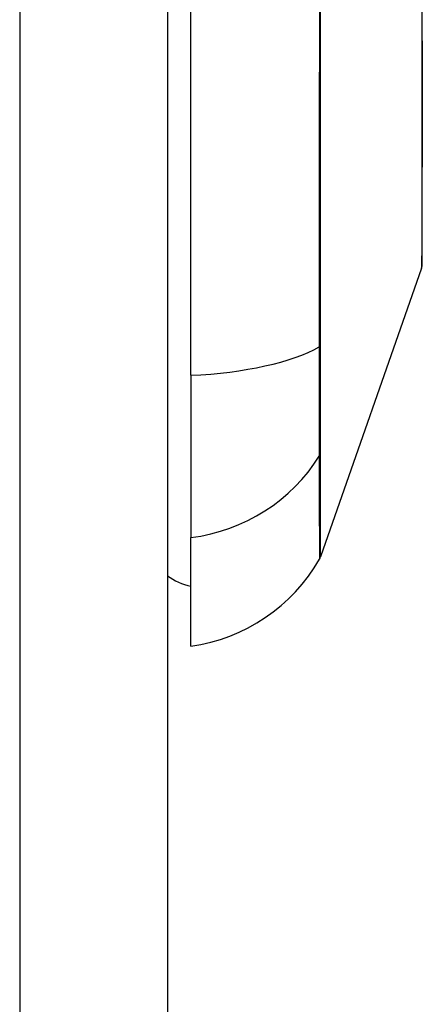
# Model space of a CAD drawing. Header units: inches. Extents: x 12 to 265, y 22 to 126.
# Tile 40 of 110: x 78.777 to 79.047, y 81.596 to 82.256. Entities that reach past the tile are written whole.
import ezdxf

# ---------------------------------------------------------------- set-up
doc = ezdxf.new("R2010")
doc.units = ezdxf.units.IN
doc.header["$MEASUREMENT"] = 0
doc.layers.add('Visible Edges(ANSI)', color=7, linetype='Continuous', lineweight=25)
doc.layers.add('Visible Tangent Edges(ANSI)', color=7, linetype='Continuous', lineweight=25)

msp = doc.modelspace()

# ---------------------------------------------------------------- linework, layer by layer
at = {"layer": 'Visible Edges(ANSI)'}
for p, q in [((78.87591, 83.77169), (78.87591, 66.05169)), ((78.89166, 82.018), (78.89166, 82.87538)), ((79.0463, 82.08988), (78.97857, 81.89635)), ((78.89166, 82.018), (78.89166, 81.90922)), ((78.89166, 81.83645), (78.89166, 81.90922))]:
    msp.add_line(p, q, dxfattribs=at)
at = {"layer": 'Visible Edges(ANSI)', "flags": 128}
msp.add_lwpolyline([(79.04658, 82.09149), (79.04658, 82.09192), (79.04659, 82.09321), (79.04659, 82.09535), (79.0466, 82.09833), (79.04661, 82.10214), (79.04662, 82.10678), (79.04664, 82.11225), (79.04665, 82.11854), (79.04667, 82.12564), (79.04668, 82.13351), (79.0467, 82.14213), (79.04672, 82.15145), (79.04673, 82.16145), (79.04675, 82.17214), (79.04676, 82.18351), (79.04677, 82.19551), (79.04676, 82.2081), (79.04675, 82.22127), (79.04673, 82.235), (79.04672, 82.24922), (79.0467, 82.26391)], dxfattribs=at)
at = {"layer": 'Visible Edges(ANSI)'}
for centre, radius, start, end in [((79.04166, 82.09151), 0.00492, 340.70995, 359.82686), ((78.87534, 81.95343), 0.11811, 277.9413, 330.18311), ((78.96928, 81.8996), 0.00984, 330.18311, 340.70995), ((78.89953, 81.91519), 0.03937, 233.1301, 258.46304)]:
    msp.add_arc(centre, radius, start, end, dxfattribs=at)
at = {"layer": 'Visible Tangent Edges(ANSI)'}
for p, q in [((78.77691, 83.77169), (78.77691, 66.05169)), ((78.9786, 82.03788), (78.9786, 82.03835)), ((78.9786, 81.96596), (78.9786, 81.96613))]:
    msp.add_line(p, q, dxfattribs=at)
at = {"layer": 'Visible Tangent Edges(ANSI)', "flags": 128}
for points in [[(78.97777, 82.27279), (78.97776, 82.2385), (78.97774, 82.20437), (78.97771, 82.17043), (78.97769, 82.13671), (78.97767, 82.10323), (78.97764, 82.07002), (78.97761, 82.03711)], [(78.9786, 82.03835), (78.9786, 82.07114), (78.9786, 82.10423), (78.9786, 82.13759), (78.97859, 82.1712), (78.97859, 82.20503), (78.97858, 82.23905), (78.97858, 82.27325)], [(79.04651, 82.26843), (79.04654, 82.25085), (79.04658, 82.23397), (79.04661, 82.21782)], [(79.04661, 82.21782), (79.04661, 82.21581), (79.04662, 82.21381), (79.04662, 82.21183), (79.04662, 82.20986), (79.04662, 82.2079), (79.04663, 82.20596), (79.04663, 82.20403), (79.04663, 82.20211), (79.04663, 82.2002), (79.04663, 82.19831), (79.04663, 82.19643), (79.04663, 82.19456), (79.04663, 82.19271), (79.04663, 82.19087), (79.04663, 82.18904), (79.04663, 82.18723), (79.04663, 82.18543), (79.04663, 82.18364), (79.04662, 82.18187), (79.04662, 82.18012), (79.04662, 82.17837), (79.04662, 82.17664), (79.04661, 82.17493), (79.04661, 82.17323)], [(79.04661, 82.17323), (79.04659, 82.16671), (79.04658, 82.16043), (79.04656, 82.15438), (79.04654, 82.14857), (79.04653, 82.14301), (79.04651, 82.1377), (79.04649, 82.13265), (79.04647, 82.12785), (79.04646, 82.12333), (79.04644, 82.11907), (79.04643, 82.11509), (79.04641, 82.1114), (79.04639, 82.10799), (79.04638, 82.10487), (79.04637, 82.10204), (79.04635, 82.0995), (79.04634, 82.09726), (79.04633, 82.09531), (79.04633, 82.09365), (79.04632, 82.0923), (79.04631, 82.09124), (79.04631, 82.09049), (79.04631, 82.09003), (79.0463, 82.08988)], [(78.97761, 82.03711), (78.9776, 82.03291), (78.97759, 82.02878), (78.97758, 82.02471), (78.97758, 82.02072), (78.97757, 82.0168), (78.97756, 82.01297), (78.97756, 82.00923), (78.97755, 82.00558), (78.97755, 82.00203), (78.97755, 81.99859), (78.97755, 81.99526), (78.97755, 81.99204), (78.97755, 81.98894), (78.97755, 81.98597), (78.97755, 81.98312), (78.97755, 81.98041), (78.97756, 81.97783), (78.97756, 81.9754), (78.97757, 81.9731), (78.97758, 81.97095), (78.97758, 81.96895), (78.97759, 81.9671), (78.9776, 81.96541), (78.97761, 81.96387)], [(78.9786, 81.96613), (78.9786, 81.96768), (78.9786, 81.96937), (78.9786, 81.97121), (78.9786, 81.97319), (78.9786, 81.97532), (78.9786, 81.97758), (78.9786, 81.97998), (78.9786, 81.98252), (78.9786, 81.98518), (78.9786, 81.98797), (78.9786, 81.99088), (78.9786, 81.99391), (78.9786, 81.99705), (78.9786, 82.00031), (78.9786, 82.00367), (78.9786, 82.00713), (78.9786, 82.01069), (78.9786, 82.01434), (78.9786, 82.01807), (78.9786, 82.02189), (78.9786, 82.02579), (78.9786, 82.02975), (78.9786, 82.03379), (78.9786, 82.03788)], [(78.97761, 81.96387), (78.97764, 81.95831), (78.97764, 81.95294), (78.97765, 81.94781), (78.97767, 81.94291), (78.97768, 81.93823), (78.97769, 81.93379), (78.9777, 81.92959), (78.97771, 81.92561), (78.97773, 81.92188), (78.97774, 81.91838), (78.97775, 81.91512), (78.97776, 81.9121), (78.97777, 81.90932), (78.97777, 81.90678), (78.97778, 81.90448), (78.97779, 81.90243), (78.9778, 81.90061), (78.9778, 81.89904), (78.97781, 81.89771), (78.97781, 81.89663), (78.97781, 81.89579), (78.97781, 81.89518), (78.97782, 81.89482), (78.97782, 81.8947)], [(78.97857, 81.89635), (78.97857, 81.89647), (78.97857, 81.89683), (78.97857, 81.89744), (78.97857, 81.89829), (78.97857, 81.89939), (78.97857, 81.90073), (78.97857, 81.90231), (78.97858, 81.90414), (78.97858, 81.90622), (78.97858, 81.90853), (78.97858, 81.91109), (78.97858, 81.9139), (78.97859, 81.91694), (78.97859, 81.92023), (78.97859, 81.92375), (78.97859, 81.92751), (78.97859, 81.93151), (78.9786, 81.93574), (78.9786, 81.94021), (78.9786, 81.94491), (78.9786, 81.94983), (78.9786, 81.95498), (78.9786, 81.96033), (78.9786, 81.96596)]]:
    msp.add_lwpolyline(points, dxfattribs=at)
at = {"layer": 'Visible Tangent Edges(ANSI)'}
for centre, major_axis, ratio, start_param, end_param in [((78.87534, 82.0566), (0.11811, 0), 0.32996, 4.850991, 5.75935), ((78.96909, 82.03873), (0.00984, -0.00003), 0.32572, 5.760249, 6.023956), ((78.87534, 82.01964), (-0.11811, 0), 0.943995, 1.709398, 2.617758), ((78.96909, 81.96852), (0.00984, 0.00008), 0.945463, 5.751833, 6.01554)]:
    msp.add_ellipse(centre, major_axis=major_axis, ratio=ratio, start_param=start_param, end_param=end_param, dxfattribs=at)

doc.saveas('drawing.dxf')
